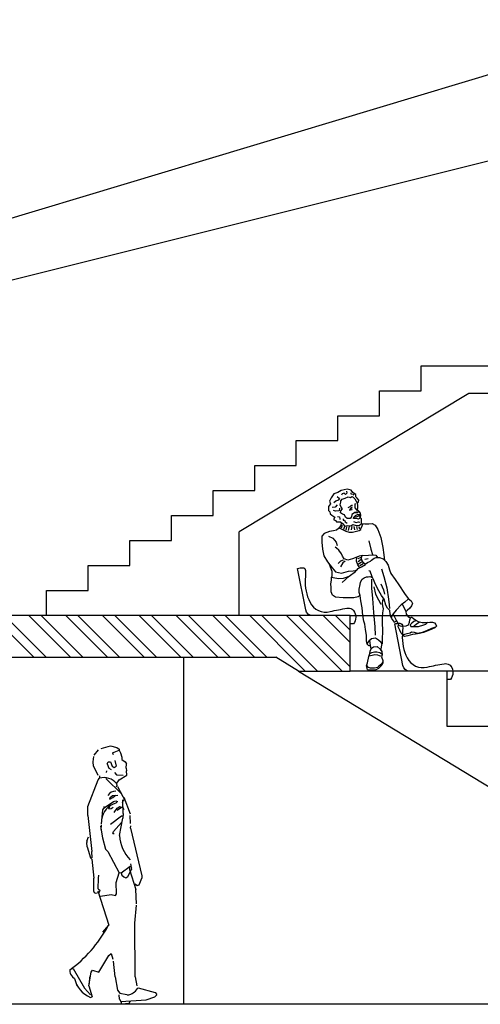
# Model space of a CAD drawing. Header units: inches. Extents: x 21 to 132, y 19 to 196.
# Tile 3 of 54: x 58.37 to 61.69, y 47.57 to 54.66. Entities that reach past the tile are written whole.
import ezdxf

# ---------------------------------------------------------------- set-up
doc = ezdxf.new("R2010")
doc.units = ezdxf.units.IN
doc.header["$MEASUREMENT"] = 0
for name, color, linetype in [('fur', 253, 'Continuous'), ('FURN', 253, 'Continuous'), ('gradient', 240, 'Continuous'), ('inwall', 41, 'Continuous'), ('wall', 7, 'Continuous')]:
    doc.layers.add(name, color=color, linetype=linetype)

# ---------------------------------------------------------------- blocks, each defined once
blk = doc.blocks.new('4')
for p, q in [((-0.3022, 1.6644), (-0.2712, 1.7031)), ((-0.2531, 1.7135), (-0.186, 1.7316)), ((-0.186, 1.7316), (-0.1395, 1.7212)), ((-0.1395, 1.7212), (-0.124, 1.7083)), ((-0.124, 1.7083), (-0.124, 1.7006)), ((-0.31, 1.6179), (-0.3048, 1.6566)), ((-0.1705, 1.6825), (-0.124, 1.7006)), ((-0.1705, 1.6825), (-0.1653, 1.6696)), ((-0.124, 1.7006), (-0.1136, 1.6825)), ((-0.1136, 1.6825), (-0.1033, 1.6515)), ((-0.1033, 1.6515), (-0.1033, 1.6334)), ((-0.1033, 1.6334), (-0.08, 1.6179)), ((-0.3074, 1.5869), (-0.31, 1.6179)), ((-0.3074, 1.5869), (-0.2764, 1.5223)), ((-0.2092, 1.6024), (-0.2015, 1.6179)), ((-0.2092, 1.6024), (-0.1963, 1.5714)), ((-0.2015, 1.6179), (-0.186, 1.6179)), ((-0.1963, 1.5714), (-0.1808, 1.5611)), ((-0.186, 1.6179), (-0.173, 1.5869)), ((-0.173, 1.5869), (-0.1601, 1.5766)), ((-0.1601, 1.5766), (-0.1446, 1.5869)), ((-0.155, 1.6282), (-0.1446, 1.5869)), ((-0.08, 1.6179), (-0.0697, 1.6024)), ((-0.0723, 1.5714), (-0.0697, 1.6024)), ((-0.0723, 1.5714), (-0.0697, 1.5533)), ((-0.2738, 1.4887), (-0.2635, 1.4991)), ((-0.2635, 1.5171), (-0.2635, 1.4991)), ((-0.2195, 1.4965), (-0.1051, 1.3874)), ((-0.2144, 1.5404), (-0.2118, 1.5533)), ((-0.1575, 1.5404), (-0.142, 1.5249)), ((-0.142, 1.5249), (-0.093, 1.5223)), ((-0.124, 1.4887), (-0.0671, 1.5223)), ((-0.0671, 1.5223), (-0.0697, 1.5533)), ((-0.3485, 1.295), (-0.2738, 1.4887)), ((-0.142, 1.4603), (-0.1317, 1.4732)), ((-0.142, 1.4603), (-0.1395, 1.4448)), ((-0.142, 1.4371), (-0.1395, 1.4448)), ((-0.1347, 1.4409), (-0.0775, 1.3311)), ((-0.1317, 1.4732), (-0.124, 1.4887)), ((-0.1911, 1.3492), (-0.1679, 1.3596)), ((-0.1911, 1.3492), (-0.1885, 1.3596)), ((-0.1885, 1.3596), (-0.1705, 1.3751)), ((-0.1705, 1.3751), (-0.1317, 1.3776)), ((-0.1679, 1.3596), (-0.155, 1.3725)), ((-0.155, 1.3725), (-0.1472, 1.3776)), ((-0.09, 1.364), (-0.0439, 1.2433)), ((-0.3485, 1.2304), (-0.3485, 1.295)), ((-0.2402, 1.2717), (-0.2299, 1.2872)), ((-0.2325, 1.295), (-0.2299, 1.2872)), ((-0.2299, 1.2872), (-0.1627, 1.3311)), ((-0.1963, 1.2795), (-0.1911, 1.295)), ((-0.1963, 1.2795), (-0.1808, 1.2821)), ((-0.1808, 1.2821), (-0.1653, 1.2898)), ((-0.1627, 1.3311), (-0.1472, 1.3363)), ((-0.1601, 1.2536), (-0.1369, 1.2846)), ((-0.1472, 1.3363), (-0.1343, 1.3311)), ((-0.1472, 1.3208), (-0.1343, 1.3311)), ((-0.1369, 1.2846), (-0.1189, 1.2966)), ((-0.1369, 1.2691), (-0.1059, 1.2898)), ((-0.1214, 1.295), (-0.1059, 1.2898)), ((-0.1059, 1.2898), (-0.0981, 1.2898)), ((-0.0981, 1.2898), (-0.0904, 1.2743)), ((-0.0978, 1.3245), (-0.0904, 1.3466)), ((-0.093, 1.2459), (-0.0959, 1.3431)), ((-0.3485, 1.2304), (-0.3203, 0.9721)), ((-0.2505, 1.1684), (-0.2402, 1.2717)), ((-0.186, 1.1684), (-0.1059, 1.2278)), ((-0.1214, 1.0857), (-0.0955, 1.2123)), ((-0.1059, 1.2278), (-0.0955, 1.2278)), ((-0.0955, 1.2278), (-0.0955, 1.2123)), ((-0.093, 1.2459), (-0.093, 1.2304)), ((-0.0413, 1.1736), (-0.0439, 1.2304)), ((-0.2574, 1.1541), (-0.2428, 1.0702)), ((-0.2531, 1.1296), (-0.2505, 1.1606)), ((-0.1627, 1.1167), (-0.1059, 1.1813)), ((-0.0413, 1.14), (-0.0387, 1.1555)), ((-0.0413, 1.14), (0.0414, 0.7964)), ((-0.3565, 1.047), (-0.3435, 1.078)), ((-0.2428, 1.0702), (-0.2221, 0.9876)), ((-0.1679, 1.1012), (-0.1627, 1.1167)), ((-0.1679, 1.1012), (-0.1601, 1.1012)), ((-0.3565, 1.047), (-0.3565, 1.0366)), ((-0.3539, 1.0056), (-0.3565, 1.0366)), ((-0.3539, 1.0056), (-0.3306, 0.9256)), ((-0.3306, 0.9256), (-0.3203, 0.9152)), ((-0.3177, 0.9256), (-0.3203, 0.9721)), ((-0.2221, 0.9876), (-0.204, 0.9721)), ((-0.204, 0.9721), (-0.124, 0.8171)), ((-0.3203, 0.9152), (-0.3048, 0.7783)), ((-0.1085, 0.8171), (-0.0439, 0.8661)), ((-0.0516, 0.8584), (-0.049, 0.8429)), ((-0.0413, 0.8816), (-0.0335, 0.8429)), ((-0.0413, 0.8661), (-0.0335, 0.8532)), ((-0.2712, 0.7783), (-0.2686, 0.8016)), ((-0.1446, 0.7473), (-0.124, 0.8171)), ((-0.1214, 0.8196), (-0.1085, 0.8171)), ((-0.1085, 0.8171), (-0.1033, 0.8016)), ((-0.1033, 0.8016), (-0.0904, 0.7886)), ((-0.0904, 0.7886), (-0.0749, 0.7809)), ((-0.0749, 0.7809), (-0.0594, 0.7912)), ((-0.0594, 0.7912), (-0.0335, 0.8429)), ((-0.049, 0.8429), (-0.0025, 0.6982)), ((0.0414, 0.7964), (0.0414, 0.7783)), ((-0.3048, 0.6827), (-0.3048, 0.7783)), ((-0.2738, 0.7034), (-0.2712, 0.7783)), ((-0.142, 0.6672), (-0.1446, 0.7473)), ((-0.0077, 0.7137), (-0.0077, 0.7396)), ((-0.0077, 0.7396), (0.0078, 0.7266)), ((0.0078, 0.7266), (0.0207, 0.7318)), ((0.0207, 0.7318), (0.0414, 0.7783)), ((-0.3048, 0.6827), (-0.3022, 0.675)), ((-0.3022, 0.675), (-0.2945, 0.6724)), ((-0.2945, 0.6724), (-0.2712, 0.675)), ((-0.2764, 0.6879), (-0.1963, 0.4399)), ((-0.2738, 0.7034), (-0.2609, 0.6905)), ((-0.266, 0.675), (-0.2609, 0.6905)), ((-0.2583, 0.6491), (-0.1808, 0.6621)), ((-0.1808, 0.6621), (-0.1498, 0.6543)), ((-0.1498, 0.6543), (-0.142, 0.6672)), ((0.0026, 0.5949), (-0.0025, 0.6982)), ((-0.0103, 0.4554), (0.0026, 0.5846)), ((-0.2402, 0.3908), (-0.1963, 0.4399)), ((-0.0077, 0.0679), (-0.0103, 0.4554)), ((-0.2686, 0.1015), (-0.1963, 0.2229)), ((-0.1963, 0.2229), (-0.1808, 0.2358)), ((-0.1808, 0.2358), (-0.1679, 0.1971)), ((-0.1524, 0.0679), (-0.1627, 0.1816)), ((-0.4727, 0.0886), (-0.4598, 0.0679)), ((-0.4624, 0.1299), (-0.4546, 0.1299)), ((-0.4546, 0.1299), (-0.372, -0.0122)), ((-0.341, 0.0033), (-0.3255, 0.1015)), ((-0.3255, 0.1015), (-0.3151, 0.117)), ((-0.3151, 0.117), (-0.2686, 0.1015)), ((-0.4598, 0.0679), (-0.4443, 0.0576)), ((-0.4314, 0.0111), (-0.4262, 0.0033)), ((-0.341, 0.0033), (-0.3177, -0.0742)), ((-0.3358, 0.0214), (-0.3332, 0.0679)), ((-0.1524, 0.0679), (-0.1343, -0.0277)), ((-0.0077, 0.0679), (0.0052, 0.0033)), ((-0.372, -0.0122), (-0.3306, -0.0613)), ((-0.1343, -0.0277), (-0.1188, -0.0484)), ((-0.1214, -0.0923), (-0.124, -0.0613)), ((-0.1188, -0.0484), (-0.0671, -0.0587)), ((-0.0645, -0.0613), (-0.0516, -0.0613)), ((0.013, -0.0096), (0.137, -0.0432)), ((0.1344, -0.0742), (0.1473, -0.0613)), ((0.137, -0.0432), (0.1473, -0.0587)), ((-0.3306, -0.0794), (-0.3177, -0.0742)), ((-0.1214, -0.0923), (-0.111, -0.1078)), ((-0.111, -0.1078), (0.0724, -0.0974)), ((-0.111, -0.1078), (-0.1059, -0.1259)), ((-0.1059, -0.1259), (-0.0516, -0.1207)), ((-0.0516, -0.1207), (-0.0413, -0.1052)), ((0.0724, -0.0974), (0.1344, -0.0742))]:
    blk.add_line(p, q)
for centre, radius, start, end in [((-0.2312, 1.3906), 0.1131, 38.01282, 106.58633), ((-0.1489, 1.3415), 0.0646, 88.53174, 148.6993), ((-0.1054, 1.1806), 0.1463, 106.593, 172.60968), ((0.1495, 1.1031), 0.2714, 183.67133, 224.57059), ((-1.0408, 0.8897), 0.954, 306.16757, 330.98499), ((-0.4288, 0.1118), 0.0497, 171.02748, 207.89691), ((-0.2619, 0.0934), 0.1859, 191.10316, 248.29526), ((-0.0818, 0.0464), 0.1101, 287.32986, 329.405)]:
    blk.add_arc(centre, radius, start, end)
blk = doc.blocks.new('fiberseat02')
blk.add_lwpolyline([(10.78, 34, 0.084607), (7.05, 34.47, 0.394529), (5.03, 32.41, 0.024864), (5.19, 26.29, -0.138661), (1.78, 9.51, -0.345282), (-12.73, 2.86, 0.017769), (-24.8, 5.3, 0.174535), (-28.63, 4.6, 0.105123), (-29.67, 3.65, 0.33233), (-29.51, -6.05), (-27.08, -6.05), (-27.08, 0), (0, 0, 0.358624), (4.91, 4.04)], format="xyb", close=True)
blk = doc.blocks.new('Man082')
for points in [[(14.06, 66.77), (14.91, 68.12), (15.15, 69.34), (14.08, 70.74), (13, 71.82), (13.02, 73.52), (10.89, 74.97), (9.8, 76.53), (6.8, 77.3), (2.59, 76.25), (0.02, 74.93), (-2.71, 73.81), (-4.63, 71), (-5.9, 68.72), (-5.24, 66.8), (-6.62, 64.73), (-6.55, 61.8), (-5.6, 60.99), (-5.4, 59.56), (-4.16, 58.44), (-2.14, 57.17), (-2.93, 55.49), (-1.59, 54.75), (-0.8, 53.78), (1.92, 53.67), (3.38, 52.49), (5.23, 50.72), (7.16, 51.04), (9.53, 50.94), (10.89, 51.85), (13.34, 51.19), (15.59, 51.19), (17.1, 52.49), (17.27, 54.54), (17.13, 55.97), (16.22, 56.94), (16.69, 58.39), (16.44, 59.93), (15.46, 61.23), (14.27, 60.32), (13.23, 60.18), (12.06, 60.15), (10.1, 59.11), (9.93, 57.34), (9.07, 56.16), (6.71, 56.1), (5.52, 57.13), (4.99, 58.66), (3.48, 59.22), (1.92, 60.18), (2.32, 61.62), (3.5, 63.08), (2.59, 64.39), (1.78, 66.04), (2.23, 67.92), (2.15, 68.91), (3.29, 70.09), (5.41, 70.8), (7.49, 71.63), (9.11, 71.18), (10.3, 71.91), (11.13, 71.6), (12.44, 70.31), (13.25, 68.68), (13.82, 67.65)], [(11.5, 56.17), (11.65, 57.06), (12.83, 58.3), (14.3, 59.1), (15.4, 59.13), (15.91, 58.64), (16.09, 57.82), (15.95, 57.21), (15.75, 56.21), (14.93, 55.64), (13.66, 56.11), (12.77, 56.25), (12, 56.18)], [(43.7, -20.79), (44.92, -21.14), (46.3, -21.5), (49.33, -21.25), (50.91, -20.4), (51.86, -18.65), (52.1, -16.88), (52.65, -15), (53.49, -15.04), (54.72, -15.78), (56.25, -17.07), (57.97, -18.02), (60.81, -18.83), (64.49, -18.68), (66.48, -18.52), (68.41, -18.43), (69.8, -19), (70.82, -20.29), (71.29, -21.34), (70.06, -22.58), (66.06, -24.33), (61.76, -25.98), (59.02, -26.82), (56.1, -27.22), (53.9, -27.43), (50.61, -28.34), (48.09, -28.96), (46.85, -28.21), (46.72, -27.38), (45.82, -26.36), (44.71, -24.4), (43.51, -21.94), (43.49, -21.24)], [(31.45, -43.43), (32.5, -46.1), (32.54, -47.75), (31.86, -49.48), (29.34, -51.97), (26.93, -53.02), (23.52, -53.1), (21.42, -52.87), (20.84, -49.91), (21.45, -47.75), (22.34, -43.32), (23.12, -41.2), (23.34, -39.37), (24.35, -37.36), (25.87, -36.33), (28.4, -36.05), (30.59, -38.04), (31.69, -39.78), (32.01, -42.03)]]:
    blk.add_lwpolyline(points, close=True)
for points in [[(-0.4, 72.1), (1.34, 70.44), (0.37, 69.42), (-1.38, 68.72), (-2.83, 67.36)], [(6.4, 75.74), (6.65, 74.47), (5.74, 73.41), (4.67, 74.27), (3.3, 73.95), (2.71, 73.01)], [(9.35, 74.65), (9.53, 73.83), (11.25, 73.59), (11.71, 72.89)], [(-0.32, 66.1), (-1.71, 64.35), (-4.07, 64.12)], [(10.52, 64.97), (10.45, 65.63), (9.51, 65.34), (8.65, 64.42), (7.4, 63.9)], [(10.31, 64.13), (9.23, 63.44), (8.6, 62.06), (9.21, 62.34), (10.35, 62.7), (10.29, 63.03)], [(12, 60.86), (12.56, 60.72), (13.15, 60.73), (14.03, 60.97), (14.35, 61.31), (13.84, 62.45), (12.7, 63.75), (12.61, 64.85), (12.52, 66.63), (13.18, 66.97)], [(14.06, 66.77), (14.24, 66.16), (14.37, 65.06), (14.18, 63.78), (14.1, 62.57), (14.9, 61.66), (15.76, 60.83)], [(1.39, 63.65), (1.06, 61.76), (-1.53, 61.37), (-2.92, 61.94)], [(-0.12, 57.54), (1.21, 57.25), (1.64, 55.82), (1.48, 55.42)], [(15.41, 58.58), (14.94, 57.84), (13.85, 57.38), (12.42, 57.12)], [(2.6, 52.8), (2.2, 50.98), (0.64, 49.01), (-0.98, 47.71), (-3.07, 47.33), (-5.81, 46.82), (-9.75, 45.23), (-11.51, 43.37), (-11.41, 39.12), (-11.02, 34.12), (-10.03, 29.27), (-7.43, 24.81), (-4.02, 20.59), (-1.7, 17.78), (2.63, 16.85), (7.89, 18.12), (11.15, 18.37), (13.72, 18.88), (14.86, 20.05), (17.08, 21.21), (20.14, 23.11), (18.51, 24.18), (17.29, 26.24), (17.2, 28.05), (17.72, 29.45), (15.57, 29.01), (13.89, 28.3), (10.72, 27.12), (7.21, 26.22), (4.7, 27.15), (3.39, 28.93), (2.73, 30.75), (0.79, 33.41), (-0.78, 34.7), (-1.73, 35.49)], [(1, 49.46), (1.07, 49.3), (3.04, 48.35), (5.83, 46.99), (8.27, 46.32), (10.58, 46.38), (13.59, 47), (15.57, 47.55), (16.65, 48.24), (16.92, 49.13), (18.38, 52.44)], [(3.24, 51.05), (2.4, 49.27)], [(3.89, 55.92), (3.92, 54.82), (5.02, 54.91), (5.44, 53.71), (6.06, 53.17), (6.73, 52.75)], [(5.02, 50.33), (4.3, 48.27)], [(6.46, 50.14), (5.92, 47.76)], [(8.16, 50.68), (7.47, 47.58)], [(10.09, 50.4), (9.78, 47.86)], [(11.33, 53.96), (13.33, 53.35), (14.93, 53.71), (15.87, 53.45)], [(11.75, 50.49), (12.03, 47.96)], [(13.47, 50.09), (13.96, 48.11)], [(15.17, 50.19), (15.71, 48.77)], [(17.09, 50.9), (17.59, 50.58)], [(17.1, 52.49), (19.55, 52.39), (22.53, 52.24), (24.73, 52.63), (27.12, 51.36), (29.02, 48.21), (31.04, 42.46), (32.58, 35.28), (33.21, 29.98), (33.77, 25.99)], [(-6.62, 43.49), (-3.6, 42.07), (-1.15, 39.1), (-0.39, 36.74)], [(22.43, 39.93), (23.96, 34.12), (25.09, 30.29), (25.34, 30.01)], [(17.72, 29.45), (22.12, 29.83), (24.98, 30.07), (27.48, 29.62), (28.78, 28.11)], [(-4.55, 13.58), (-4.1, 14.92), (-4.02, 18.06), (-5.88, 22.9)], [(4.06, 26.04), (2.04, 25.37), (0.32, 23.63)], [(5.35, 25.45), (3.77, 24.26), (2.03, 21.29)], [(15.99, 20.65), (14.4, 22.75), (13.67, 25.49), (13.75, 28.25)], [(16.76, 28.15), (14.58, 27.11)], [(17.06, 24.58), (14.72, 22.92)], [(16.84, 26.5), (14.85, 24.97)], [(18.3, 23.45), (16.02, 22.13)], [(19.61, 26.79), (21.96, 27.35)], [(19.91, 23.26), (21.54, 24.47), (23.72, 25.52), (24.42, 26.19), (26.37, 27.56)], [(26.37, 27.56), (27.79, 28.09), (30.1, 28.14), (32.67, 27.1), (34.7, 25.05), (36.48, 22.45), (37.33, 19.22), (38.33, 16.43), (41.3, 12.09), (44.15, 8.4), (48.11, 2.17), (50.78, -1.58), (52.83, -3.25), (53.91, -5.04), (53.29, -6.77), (51.94, -8.5), (50.11, -10.2), (49.35, -10.84)], [(16.06, 0.81), (15.56, 0.15), (14.73, -0.31), (11.72, -0.93), (7.97, -1.07), (3.89, -0.9), (-1.48, -0.63), (-3.83, 0.85), (-4.6, 3.33), (-4.68, 6.68), (-4.95, 8.77), (-4.36, 11.93), (-4.58, 13.8), (-2.08, 13.31), (0.8, 12.94), (4.26, 13.24), (6.4, 13.96), (8.19, 14.71), (12.92, 18.02), (13.66, 18.87)], [(8.49, 14.92), (5.61, 12.17), (3.34, 10.13)], [(21.14, -34.29), (20.68, -31.93), (20.64, -27.79), (19.99, -23.72), (19.57, -19.98), (18.79, -17.75), (18.14, -13.68), (17.63, -8.23), (16.74, -3.13), (16.14, 0.56), (15.43, 2.75), (15.54, 5.35), (16.24, 8.57), (16.46, 10.39), (17.58, 12.4), (18.99, 13.43), (20.8, 14.13), (21.9, 14.22), (23.27, 14.36), (25.09, 13.61)], [(38.64, -15.12), (37.7, -12.66), (37.53, -10.17), (35.9, -8.45), (34.74, -6.22), (33.54, -2.06), (31.65, 0.71), (29.58, 3.93), (27.16, 8.5), (25.74, 12.22), (24.88, 14.07), (23.29, 18.11), (22.35, 18.53)], [(31.63, 19.91), (33.19, 14.38), (35.38, 6.21), (36.68, -2.03), (37.1, -6.06), (37.23, -8.75)], [(24.26, 12.4), (24.46, 5.95), (25.08, -1.49), (25.87, -11.51), (26.68, -21.97), (26.93, -27.97)], [(31, 9.14), (32.93, 4.83), (33.72, 1.6)], [(26.04, 6.98), (27.21, 1.66), (29.29, -2.38), (31.2, -5.47)], [(33.11, -1.44), (32.24, -3.13), (32.12, -5.18), (32.22, -6.88), (32.65, -8.86), (32.34, -11.84), (32.02, -14.61), (31.95, -18.47), (32.22, -24.93), (31.96, -30.78), (31.93, -34.04), (31.25, -33.22), (29.39, -31.45), (27.2, -29.95), (24.41, -30.57), (22.36, -32.29), (21.28, -33.57), (21.13, -34.35), (21.92, -35.21), (22.43, -35.31), (23.58, -35.45)], [(51.06, -1.81), (48.31, -4.02), (45.66, -6.01), (42.11, -9.91), (39.97, -12.54), (39.01, -14), (38.5, -15.56), (39.19, -16.64), (40.6, -18.48), (41.65, -18.08), (42.45, -17.4)], [(52.41, -15.82), (51.28, -14.92), (49.51, -12.75), (49.35, -10.84), (46.55, -5.34)], [(44.26, -20.95), (42.45, -17.4), (39.93, -12.61)], [(56.19, -17.51), (54.89, -18.14), (53.54, -19.28), (52.34, -20.41), (52.76, -21.56), (53.38, -21.66), (55.37, -21.72), (58.12, -21.77), (62.07, -20.57), (63.53, -19.92), (64.96, -18.65)], [(54.53, -21.7), (55.45, -20.84), (56.58, -19.93), (58.87, -18.28)], [(46.75, -27.52), (48.49, -27.23), (50.17, -26.64), (52.15, -26.15), (53.25, -25.46), (55.13, -25.7), (57.35, -26.35), (58.79, -26.32), (61.09, -25.67), (64.19, -24.54), (67.91, -22.9), (70.71, -21.93)], [(24.22, -37.63), (23.58, -35.45), (23.11, -31.65)], [(31.18, -38.97), (31.93, -33.85)], [(22.54, -42.76), (24.74, -42.2), (26.82, -41.77), (28.59, -42.06), (29.88, -42.47), (31.57, -43.13)], [(23.15, -40.99), (24.7, -40.5), (26.56, -40.02), (28.28, -39.97), (30.38, -40.48), (31.92, -41.36)], [(32.52, -46.93), (31.47, -48.77), (29.67, -50.2), (28.65, -51.15), (26.51, -51.71), (23.53, -51.61), (22.15, -51.15), (20.9, -49.69)]]:
    blk.add_lwpolyline(points)

msp = doc.modelspace()

# ---------------------------------------------------------------- hatches: boundary and pattern name
at = {"layer": 'inwall'}
h = msp.add_hatch(dxfattribs=at)
h.set_pattern_fill('ANSI32', color=256, scale=0.5, style=0)
h.set_pattern_definition([(135, (-474.23062, 84.60982), (0.13258252, 0.13258252), []), (135, (-474.319, 84.60982), (0.13258252, 0.13258252), [])])
h.paths.add_polyline_path([(60.21412, 50.06601), (60.37882, 49.96601), (60.74941, 49.96601), (60.74941, 50.36601), (57.06217, 50.36601), (57.06217, 50.06601)])

# ---------------------------------------------------------------- linework, layer by layer
at = {"layer": 'gradient', "color": 252}
for p, q in [((60.74941, 50.36601), (67.94941, 50.36601)), ((67.94941, 49.96601), (61.44941, 49.96601))]:
    msp.add_line(p, q, dxfattribs=at)
at = {"layer": 'gradient'}
for p, q in [((60.37882, 49.96601), (62.84941, 48.46601)), ((61.44941, 49.96601), (60.74941, 49.96601)), ((61.44941, 49.56601), (61.44941, 49.96601)), ((62.14941, 49.56601), (61.44941, 49.56601))]:
    msp.add_line(p, q, dxfattribs=at)
at = {"layer": 'inwall'}
for p, q in [((61.26217, 51.98601), (61.26217, 52.16601)), ((61.26217, 52.16601), (61.56217, 52.16601)), ((61.54941, 52.16601), (63.64941, 52.16601)), ((61.60501, 51.96601), (59.94968, 50.96858)), ((60.96217, 51.80601), (60.96217, 51.98601)), ((60.96217, 51.98601), (61.26217, 51.98601)), ((65.04941, 51.96601), (61.60501, 51.96601)), ((60.66217, 51.62601), (60.66217, 51.80601)), ((60.66217, 51.80601), (60.96217, 51.80601)), ((60.36217, 51.44601), (60.36217, 51.62601)), ((60.36217, 51.62601), (60.66217, 51.62601)), ((60.06217, 51.26601), (60.06217, 51.44601)), ((60.06217, 51.44601), (60.36217, 51.44601)), ((59.76217, 51.08601), (59.76217, 51.26601)), ((59.76217, 51.26601), (60.06217, 51.26601)), ((59.46217, 50.90601), (59.46217, 51.08601)), ((59.46217, 51.08601), (59.76217, 51.08601)), ((59.94968, 50.36601), (59.94968, 50.96858)), ((59.16217, 50.72601), (59.16217, 50.90601)), ((59.16217, 50.90601), (59.46217, 50.90601)), ((58.86217, 50.54601), (58.86217, 50.72601)), ((58.86217, 50.72601), (59.16217, 50.72601)), ((58.56217, 50.36601), (58.56217, 50.54601)), ((58.56217, 50.54601), (58.86217, 50.54601)), ((60.74941, 50.36601), (57.06217, 50.36601)), ((60.74941, 49.96601), (60.74941, 50.36601)), ((57.06217, 50.06601), (60.21412, 50.06601)), ((60.37882, 49.96601), (60.21412, 50.06601)), ((60.37882, 49.96601), (60.74941, 49.96601))]:
    msp.add_line(p, q, dxfattribs=at)
at = {"layer": 'inwall', "color": 8}
msp.add_line((59.54941, 50.06601), (59.54941, 47.56601), dxfattribs=at)
at = {"layer": 'wall'}
for p, q in [((63.39194, 54.75758), (53.42006, 51.75758)), ((63.44941, 54.06601), (53.44941, 51.56601)), ((106.64941, 47.56601), (50.24941, 47.56601))]:
    msp.add_line(p, q, dxfattribs=at)

# ---------------------------------------------------------------- block references
at = {"layer": 'fur', "yscale": 0.01, "zscale": 0.01}
for name, p, xscale in [('Man082', (60.66021, 50.50399), 0.01), ('fiberseat02', (60.47861, 50.36601), -0.01), ('fiberseat02', (61.17861, 49.96601), -0.01)]:
    msp.add_blockref(name, p, dxfattribs=dict(at, xscale=xscale))
at = {"layer": 'FURN'}
msp.add_blockref('4', (59.20846, 47.69518), dxfattribs=at)

doc.saveas('drawing.dxf')
